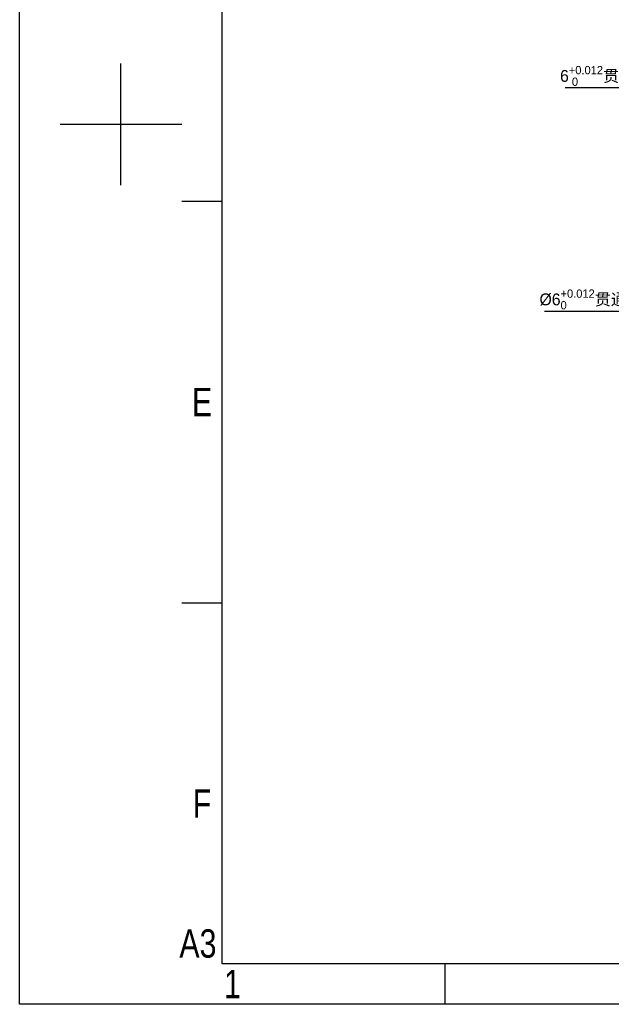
# Model space of a CAD drawing. Header units: millimetres. Extents: x 4086 to 8318, y 123 to 1549.
# Tile 3 of 54: x 6302 to 6653, y 123 to 706. Entities that reach past the tile are written whole.
import ezdxf
from ezdxf.enums import TextEntityAlignment as Align

# ---------------------------------------------------------------- set-up
doc = ezdxf.new("R2010")
doc.units = ezdxf.units.MM
doc.styles.get("Standard").update_dxf_attribs({"font": 'SourceHanSansCN-Normal.ttf'})
doc.dimstyles.new('半径标注', dxfattribs={"dimtxt": 7, "dimasz": 3, "dimexe": 1.25, "dimexo": 0.625, "dimtad": 1, "dimtih": 1, "dimtoh": 1, "dimlfac": 2, "dimdsep": 46, "dimtxsty": 'Standard', "dimcen": 2.5, "dimadec": 0, "dimazin": 0, "dimtfac": 1, "dimtmove": 0, "dimatfit": 3, "dimfxl": 0, "dimarcsym": 0})

# ---------------------------------------------------------------- blocks, each defined once
blk = doc.blocks.new('3')
at = {"color": 2}
for p, q in [((6362.12, 608.02), (6362.12, 680.02)), ((6326.12, 644.02), (6398.12, 644.02)), ((6398.12, 598.42), (6422.12, 598.42)), ((6398.12, 360.82), (6422.12, 360.82)), ((6554.12, 123.22), (6554.12, 147.22))]:
    blk.add_line(p, q, dxfattribs=at)
for points in [[(6302.12, 123.22), (6302.12, 1548.82), (8318.12, 1548.82), (8318.12, 123.22)], [(6422.12, 147.22), (6422.12, 1524.82), (8294.12, 1524.82), (8294.12, 147.22)]]:
    blk.add_lwpolyline(points, close=True, dxfattribs=at)
at = {"color": 2, "width": 0.8}
for s, p in [('E', (6410.12, 479.62)), ('F', (6410.12, 242.02)), ('A3', (6407.72, 159.22)), ('1', (6428.12, 135.22))]:
    blk.add_text(s, height=16.8, dxfattribs=at).set_placement(p, align=Align.MIDDLE_CENTER)
for tag, height, p in [('整机外形图', 19.2, (7909.61, 256.24)), ('当前页', 12, (8078.12, 207.22)), ('总页数', 12, (8222.12, 207.22))]:
    blk.add_attdef(tag, text='', height=height, dxfattribs=at).set_placement(p, align=Align.MIDDLE)
at = {"color": 7, "width": 0.8}
for tag, height, p in [('编号', 19.2, (8153.31, 252.27)), ('比例', 12, (7958.12, 171.22))]:
    blk.add_attdef(tag, text='', height=height, dxfattribs=at).set_placement(p, align=Align.MIDDLE)
blk = doc.blocks.new('*D955')
at = {"color": 0, "lineweight": -2}
for p, q in [((6796.07, 554.81), (6793.15, 554.11)), ((6798.98, 555.52), (6801.9, 556.22)), ((6790.24, 553.41), (6707.34, 533.4)), ((6612.98, 533.4), (6707.34, 533.4))]:
    blk.add_line(p, q, dxfattribs=at)
at = {"color": 0}
for points in [[(6790.35, 552.92), (6790.12, 553.89), (6793.15, 554.11)], [(6798.87, 556), (6799.1, 555.03), (6796.07, 554.81)]]:
    blk.add_solid(points, dxfattribs=at)
at = {"layer": 'Defpoints', "color": 0}
for p in [(6793.15, 554.11), (6796.07, 554.81)]:
    blk.add_point(p, dxfattribs=at)
at = {"color": 0, "insert": (6659.85, 540.37), "char_height": 7, "attachment_point": 5}
blk.add_mtext('\\A1;%%c6{\\H0.7x;\\S+0.012^ 0;}贯通（定位孔）', dxfattribs=at)
blk = doc.blocks.new('*D956')
at = {"color": 0, "lineweight": -2}
for p, q in [((6790.11, 665.65), (6625.32, 665.65)), ((6793.11, 635.09), (6793.11, 666.9)), ((6793.11, 665.65), (6796.11, 665.65)), ((6796.11, 635.09), (6796.11, 666.9)), ((6799.11, 665.65), (6802.11, 665.65))]:
    blk.add_line(p, q, dxfattribs=at)
at = {"color": 0}
for points in [[(6790.11, 665.15), (6790.11, 666.15), (6793.11, 665.65)], [(6799.11, 666.15), (6799.11, 665.15), (6796.11, 665.65)]]:
    blk.add_solid(points, dxfattribs=at)
at = {"layer": 'Defpoints', "color": 0}
for p in [(6796.11, 665.65), (6793.11, 634.46), (6796.11, 634.46)]:
    blk.add_point(p, dxfattribs=at)
at = {"color": 0, "insert": (6668.38, 672.62), "char_height": 7, "attachment_point": 5}
blk.add_mtext('\\A1;6{\\H0.7x;\\S+0.012^  0;}贯通（定位孔）', dxfattribs=at)

msp = doc.modelspace()

# ---------------------------------------------------------------- block references
msp.add_blockref('3', (0, 0))

# ---------------------------------------------------------------- dimensions: what is measured, and where the dimension line sits
dim = msp.add_linear_dim(base=(6796.1104, 665.6465), p1=(6793.1104, 634.4613), p2=(6796.1104, 634.4613), text='\\A1;6{\\H0.7x;\\S+0.012^  0;}贯通（定位孔）', dimstyle='半径标注', override={"dimtxsty": 'Standard'})
dim.commit()
dim.dimension.update_dxf_attribs({"geometry": '*D956', "text_midpoint": (6668.3822, 665.6465), "dimtype": 160})
dim = msp.add_diameter_dim_2p(p1=(6796.0685, 554.8132), p2=(6793.1523, 554.1093), text='\\A1;%%c6{\\H0.7x;\\S+0.012^ 0;}贯通（定位孔）', dimstyle='半径标注', override={"dimtxsty": 'Standard'})
dim.commit()
dim.dimension.update_dxf_attribs({"geometry": '*D955', "text_midpoint": (6707.3405, 533.3967), "dimtype": 163})

doc.saveas('drawing.dxf')
